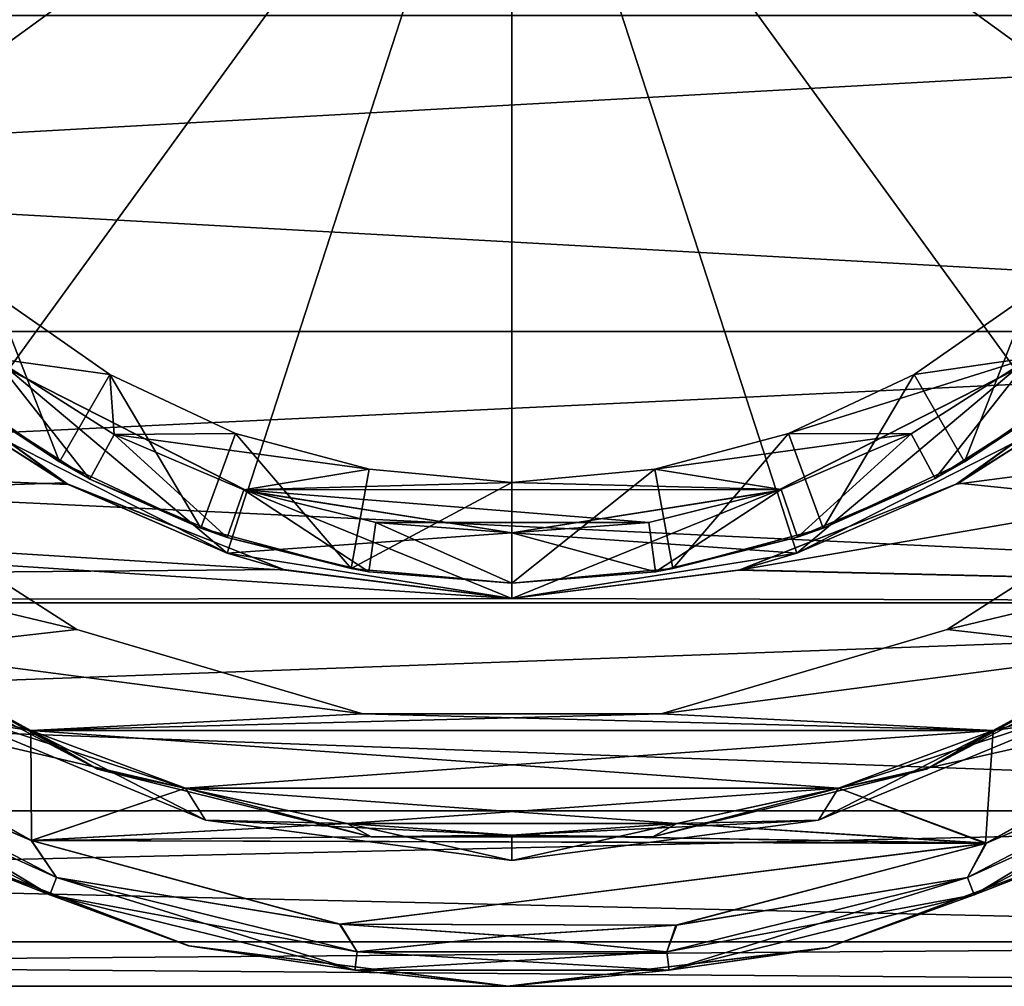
# Model space of a CAD drawing. Header units: metres. Extents: x -46 to 104, y -30 to 30.
# Tile 21 of 127: x -5 to 5, y -13 to -3. Entities that reach past the tile are written whole.
import ezdxf

# ---------------------------------------------------------------- set-up
doc = ezdxf.new("R2010")
doc.units = ezdxf.units.M
doc.layers.add('solid_122529', color=7, linetype='CONTINUOUS')

msp = doc.modelspace()

# ---------------------------------------------------------------- linework, layer by layer
at = {"layer": 'solid_122529'}
for points in [[(-8.083981, -2.626644, -8), (-6.876645, -4.996175, -8), (0, 0, -11.963615)], [(-6.876645, -4.996175, 1108), (-8.083981, -2.626644, 1108), (0, 0, 1111.963623)], [(-6.876645, -4.996175, -8), (-4.996175, -6.876645, -8), (0, 0, -11.963615)], [(-4.996175, -6.876645, 1108), (-6.876645, -4.996175, 1108), (0, 0, 1111.963623)], [(-4.996175, -6.876645, -8), (-2.626644, -8.083981, -8), (0, 0, -11.963615)], [(-2.626644, -8.083981, 1108), (-4.996175, -6.876645, 1108), (0, 0, 1111.963623)], [(-2.626644, -8.083981, -8), (0, -8.5, -8), (0, 0, -11.963615)], [(-2.626644, -8.083981, 1108), (0, 0, 1111.963623), (0, -8.5, 1108)], [(6.876645, -4.996175, -8), (8.083981, -2.626644, -8), (0, 0, -11.963615)], [(4.996175, -6.876645, -8), (6.876645, -4.996175, -8), (0, 0, -11.963615)], [(2.626644, -8.083981, -8), (4.996175, -6.876645, -8), (0, 0, -11.963615)], [(0, -8.5, -8), (2.626644, -8.083981, -8), (0, 0, -11.963615)], [(2.626644, -8.083981, 1108), (0, -8.5, 1108), (0, 0, 1111.963623)], [(4.996175, -6.876645, 1108), (2.626644, -8.083981, 1108), (0, 0, 1111.963623)], [(6.876645, -4.996175, 1108), (4.996175, -6.876645, 1108), (0, 0, 1111.963623)], [(8.083981, -2.626644, 1108), (6.876645, -4.996175, 1108), (0, 0, 1111.963623)], [(16, -3.364645, -12.557036), (16, -6.499997, -11.258332), (-40.5, -3.364976, -12.556726)], [(16, -3.364645, 1112.557007), (-40.5, -3.364976, 1112.556763), (-40.5, -6.499179, 1111.258667)], [(16, -6.499997, 1111.258301), (16, -3.364645, 1112.557007), (-40.5, -6.499179, 1111.258667)], [(16, -6.499997, -11.258332), (-40.5, -6.499179, -11.258723), (-40.5, -3.364976, -12.556726)], [(-4.492145, -7.794249), (-5.790306, -6.886939), (-5.146939, -6.121723)], [(-4.492145, -7.794249), (-5.146939, -6.121723), (-3.993017, -6.928222)], [(-3.993017, -6.928222, 1094), (-3.993017, -6.928222), (-5.146939, -6.121723)], [(-5.146939, -6.121723, 1094), (-3.993017, -6.928222, 1094), (-5.146939, -6.121723)], [(-5.13747, -6.76867, 1094), (-3.993017, -6.928222, 1094), (-5.146939, -6.121723, 1094)], [(4.492145, -7.794249), (3.993017, -6.928222), (5.146939, -6.121723)], [(5.146939, -6.121723, 1094), (5.146939, -6.121723), (3.993017, -6.928222)], [(5.146939, -6.121723, 1094), (3.993017, -6.928222), (3.993017, -6.928222, 1094)], [(5.150702, -6.759045, 1094), (5.146939, -6.121723, 1094), (3.993017, -6.928222, 1094)], [(5.790306, -6.886939), (4.492145, -7.794249), (5.146939, -6.121723)], [(16, -9.192387, -9.192389), (-40.5, -9.192948, -9.191648), (-40.5, -6.499179, -11.258723)], [(16, -6.499997, -11.258332), (16, -9.192387, -9.192389), (-40.5, -6.499179, -11.258723)], [(16, -6.499997, 1111.258301), (-40.5, -6.499179, 1111.258667), (-40.5, -9.192948, 1109.19165)], [(0, -9.15, 1090.765381), (-40.5, -9.192948, 1090.80835), (-40.5, -6.499179, 1088.741333)], [(-2.247114, -8.869053, 1090.495239), (0, -9.15, 1090.765381), (-40.5, -6.499179, 1088.741333)], [(-4.40385, -8.019979, 1089.768677), (-2.247114, -8.869053, 1090.495239), (-40.5, -6.499179, 1088.741333)], [(-6.188148, -6.741112, 1088.884399), (-4.40385, -8.019979, 1089.768677), (-40.5, -6.499179, 1088.741333)], [(16, -9.192387, 1109.192383), (16, -6.499997, 1111.258301), (-40.5, -9.192948, 1109.19165)], [(2.251472, -8.867946, 9.505764), (16, -9.192387, 9.192389), (16, -6.499997, 11.258332)], [(4.409133, -8.017077, 10.233596), (2.251472, -8.867946, 9.505764), (16, -6.499997, 11.258332)], [(6.192521, -6.737092, 11.118074), (4.409133, -8.017077, 10.233596), (16, -6.499997, 11.258332)], [(-4.436827, -8.001779, 10.245562), (-6.219734, -6.711981, 11.133252), (-40.5, -9.192948, 9.191648)], [(-5.377725, -7.402592, 8.5), (-6.219734, -6.711981, 11.133252), (-4.436827, -8.001779, 10.245562)], [(-5.377725, -7.402592, 1091.5), (-4.40385, -8.019979, 1089.768677), (-6.188148, -6.741112, 1088.884399)], [(5.377725, -7.402592, 8.5), (4.409133, -8.017077, 10.233596), (6.192521, -6.737092, 11.118074)], [(4.431393, -8.004786, 1089.756836), (6.215284, -6.716105, 1088.869263), (16, -9.192387, 1090.807617)], [(5.377725, -7.402592, 1091.5), (6.215284, -6.716105, 1088.869263), (4.431393, -8.004786, 1089.756836)], [(-4.18893, -7.965731, 1093.499268), (-5.13747, -6.76867, 1094), (-5.449533, -7.162583, 1093.498413)], [(-5.13747, -6.76867, 1094), (-3.949782, -7.522547, 1094), (-3.993017, -6.928222, 1094)], [(-4.18893, -7.965731, 1093.499268), (-3.949782, -7.522547, 1094), (-5.13747, -6.76867, 1094)], [(5.150702, -6.759045, 1094), (3.993017, -6.928222, 1094), (2.744321, -7.514265, 1094)], [(3.961758, -7.516101, 1094), (5.150702, -6.759045, 1094), (2.744321, -7.514265, 1094)], [(4.198803, -7.960531, 1093.499268), (5.150702, -6.759045, 1094), (3.961758, -7.516101, 1094)], [(5.460724, -7.154054, 1093.498657), (5.150702, -6.759045, 1094), (4.198803, -7.960531, 1093.499268)], [(-5.449533, -7.162583, 1093.498413), (-5.790306, -6.886939), (-4.492145, -7.794249)], [(-5.377725, -7.402592, 8.5), (-2.828222, -8.70175, 8.5), (-4.995701, -6.876725, 8.5)], [(-2.828222, -8.70175, 1091.5), (-5.377725, -7.402592, 1091.5), (-4.995701, -6.876725, 1091.5)], [(-4.996175, -6.876645, -8), (-4.995701, -6.876725, 8.5), (-2.62731, -8.083592, 8.5)], [(-4.996175, -6.876645, -8), (-2.62731, -8.083592, 8.5), (-2.626644, -8.083981, -8)], [(-2.626644, -8.083981, 1108), (-4.995701, -6.876725, 1091.5), (-4.996175, -6.876645, 1108)], [(-2.828222, -8.70175, 8.5), (-2.62731, -8.083592, 8.5), (-4.995701, -6.876725, 8.5)], [(-2.828222, -8.70175, 1091.5), (-4.995701, -6.876725, 1091.5), (-2.62731, -8.083592, 1091.5)], [(-2.626644, -8.083981, 1108), (-2.62731, -8.083592, 1091.5), (-4.995701, -6.876725, 1091.5)], [(-3.087361, -8.453548), (-4.492145, -7.794249), (-3.993017, -6.928222)], [(-3.087361, -8.453548), (-3.993017, -6.928222), (-2.744321, -7.514265)], [(-2.744321, -7.514265, 1094), (-2.744321, -7.514265), (-3.993017, -6.928222)], [(-3.993017, -6.928222, 1094), (-2.744321, -7.514265, 1094), (-3.993017, -6.928222)], [(-3.949782, -7.522547, 1094), (-2.744321, -7.514265, 1094), (-3.993017, -6.928222, 1094)], [(4.995701, -6.876725, 8.5), (4.996175, -6.876645, -8), (2.626644, -8.083981, -8)], [(2.62731, -8.083592, 1091.5), (2.626644, -8.083981, 1108), (4.996175, -6.876645, 1108)], [(2.62731, -8.083592, 8.5), (4.995701, -6.876725, 8.5), (2.626644, -8.083981, -8)], [(4.995701, -6.876725, 1091.5), (2.62731, -8.083592, 1091.5), (4.996175, -6.876645, 1108)], [(2.828222, -8.70175, 8.5), (4.995701, -6.876725, 8.5), (2.62731, -8.083592, 8.5)], [(2.828222, -8.70175, 1091.5), (2.62731, -8.083592, 1091.5), (4.995701, -6.876725, 1091.5)], [(3.087361, -8.453548), (2.744321, -7.514265), (3.993017, -6.928222)], [(3.993017, -6.928222, 1094), (3.993017, -6.928222), (2.744321, -7.514265)], [(3.993017, -6.928222, 1094), (2.744321, -7.514265), (2.744321, -7.514265, 1094)], [(2.828222, -8.70175, 8.5), (5.377725, -7.402592, 8.5), (4.995701, -6.876725, 8.5)], [(5.377725, -7.402592, 1091.5), (2.828222, -8.70175, 1091.5), (4.995701, -6.876725, 1091.5)], [(4.492145, -7.794249), (3.087361, -8.453548), (3.993017, -6.928222)], [(5.460724, -7.154054, 1093.498657), (4.492145, -7.794249), (5.790306, -6.886939)], [(-4.18893, -7.965731, 1093.499268), (-5.449533, -7.162583, 1093.498413), (-4.492145, -7.794249)], [(5.460724, -7.154054, 1093.498657), (4.198803, -7.960531, 1093.499268), (4.492145, -7.794249)], [(-5.377725, -7.402592, 8.5), (-4.436827, -8.001779, 10.245562), (-2.828222, -8.70175, 8.5)], [(-2.828222, -8.70175, 1091.5), (-4.40385, -8.019979, 1089.768677), (-5.377725, -7.402592, 1091.5)], [(2.828222, -8.70175, 8.5), (4.409133, -8.017077, 10.233596), (5.377725, -7.402592, 8.5)], [(5.377725, -7.402592, 1091.5), (4.431393, -8.004786, 1089.756836), (2.828222, -8.70175, 1091.5)], [(-2.828549, -8.543963, 1093.50061), (-3.949782, -7.522547, 1094), (-4.18893, -7.965731, 1093.499268)], [(-3.949782, -7.522547, 1094), (-1.418193, -7.868265, 1094), (-2.744321, -7.514265, 1094)], [(-3.949782, -7.522547, 1094), (-2.661745, -8.072287, 1094), (-1.418193, -7.868265, 1094)], [(-2.828549, -8.543963, 1093.50061), (-2.661745, -8.072287, 1094), (-3.949782, -7.522547, 1094)], [(-1.595467, -8.851798), (-3.087361, -8.453548), (-2.744321, -7.514265)], [(-1.595467, -8.851798), (-2.744321, -7.514265), (-1.418193, -7.868265)], [(-1.418193, -7.868265, 1094), (-1.418193, -7.868265), (-2.744321, -7.514265)], [(-2.744321, -7.514265, 1094), (-1.418193, -7.868265, 1094), (-2.744321, -7.514265)], [(1.595467, -8.851798), (1.418193, -7.868265), (2.744321, -7.514265)], [(2.744321, -7.514265, 1094), (2.744321, -7.514265), (1.418193, -7.868265)], [(2.744321, -7.514265, 1094), (1.418193, -7.868265), (1.418193, -7.868265, 1094)], [(3.961758, -7.516101, 1094), (2.744321, -7.514265, 1094), (1.418193, -7.868265, 1094)], [(2.670432, -8.069219, 1094), (3.961758, -7.516101, 1094), (1.418193, -7.868265, 1094)], [(3.087361, -8.453548), (1.595467, -8.851798), (2.744321, -7.514265)], [(2.834993, -8.541827, 1093.500366), (3.961758, -7.516101, 1094), (2.670432, -8.069219, 1094)], [(4.198803, -7.960531, 1093.499268), (3.961758, -7.516101, 1094), (2.834993, -8.541827, 1093.500366)], [(-4.18893, -7.965731, 1093.499268), (-4.492145, -7.794249), (-3.087361, -8.453548)], [(4.198803, -7.960531, 1093.499268), (3.087361, -8.453548), (4.492145, -7.794249)], [(-7.530405, -8.691436, 586), (-4.320829, -9.459836, 586), (-6.810571, -7.859586, 586)], [(-7.530405, -8.691436, 550), (-6.810571, -7.859586, 550), (-4.320829, -9.459836, 550)], [(-6.810571, -7.859586, 550), (-6.810571, -7.859586, 586), (-4.320829, -9.459836, 586)], [(-4.320829, -9.459836, 550), (-6.810571, -7.859586, 550), (-4.320829, -9.459836, 586)], [(-2.661745, -8.072287, 1094), (0, -8, 1094), (-1.418193, -7.868265, 1094)], [(-1.595467, -8.851798), (-1.418193, -7.868265), (0, -8)], [(0, -8, 1094), (0, -8), (-1.418193, -7.868265)], [(-1.418193, -7.868265, 1094), (0, -8, 1094), (-1.418193, -7.868265)], [(0, -9), (0, -8), (1.418193, -7.868265)], [(1.418193, -7.868265, 1094), (1.418193, -7.868265), (0, -8)], [(1.595467, -8.851798), (0, -9), (1.418193, -7.868265)], [(1.418193, -7.868265, 1094), (0, -8), (0, -8, 1094)], [(2.670432, -8.069219, 1094), (1.418193, -7.868265, 1094), (0, -8, 1094)], [(4.320829, -9.459836, 550), (4.320829, -9.459836, 586), (6.810571, -7.859586, 586)], [(7.530405, -8.691436, 586), (6.810571, -7.859586, 586), (4.320829, -9.459836, 586)], [(6.810571, -7.859586, 550), (4.320829, -9.459836, 550), (6.810571, -7.859586, 586)], [(7.530405, -8.691436, 550), (4.320829, -9.459836, 550), (6.810571, -7.859586, 550)], [(-2.269414, -8.863354, 9.510045), (-4.436827, -8.001779, 10.245562), (-40.5, -9.192948, 9.191648)], [(-2.828222, -8.70175, 8.5), (-4.436827, -8.001779, 10.245562), (-2.269414, -8.863354, 9.510045)], [(-2.828549, -8.543963, 1093.50061), (-4.18893, -7.965731, 1093.499268), (-3.087361, -8.453548)], [(-2.661745, -8.072287, 1094), (2.670432, -8.069219, 1094), (0, -8, 1094)], [(0, -9), (-1.595467, -8.851798), (0, -8)], [(2.264904, -8.864511, 1090.491089), (4.431393, -8.004786, 1089.756836), (16, -9.192387, 1090.807617)], [(2.828222, -8.70175, 1091.5), (4.431393, -8.004786, 1089.756836), (2.264904, -8.864511, 1090.491089)], [(4.198803, -7.960531, 1093.499268), (2.834993, -8.541827, 1093.500366), (3.087361, -8.453548)], [(-2.828222, -8.70175, 1091.5), (-2.247114, -8.869053, 1090.495239), (-4.40385, -8.019979, 1089.768677)], [(-1.419985, -8.887274, 1093.500732), (-2.661745, -8.072287, 1094), (-2.828549, -8.543963, 1093.50061)], [(-2.828222, -8.70175, 8.5), (0, -9.15, 8.5), (-2.62731, -8.083592, 8.5)], [(-2.828222, -8.70175, 1091.5), (-2.62731, -8.083592, 1091.5), (0, -8.5, 1091.5)], [(-2.661745, -8.072287, 1094), (1.356615, -8.395159, 1094), (2.670432, -8.069219, 1094)], [(-2.661745, -8.072287, 1094), (-1.351802, -8.396209, 1094), (1.356615, -8.395159, 1094)], [(-1.419985, -8.887274, 1093.500732), (-1.351802, -8.396209, 1094), (-2.661745, -8.072287, 1094)], [(0, -9.15, 8.5), (0, -8.5, 8.5), (-2.62731, -8.083592, 8.5)], [(-2.626644, -8.083981, -8), (-2.62731, -8.083592, 8.5), (0, -8.5, 8.5)], [(-2.62731, -8.083592, 1091.5), (0, -8.5, 1108), (0, -8.5, 1091.5)], [(-2.626644, -8.083981, 1108), (0, -8.5, 1108), (-2.62731, -8.083592, 1091.5)], [(-2.626644, -8.083981, -8), (0, -8.5, 8.5), (0, -8.5, -8)], [(2.62731, -8.083592, 8.5), (2.626644, -8.083981, -8), (0, -8.5, -8)], [(0, -8.5, 8.5), (2.62731, -8.083592, 8.5), (0, -8.5, -8)], [(2.828222, -8.70175, 8.5), (2.62731, -8.083592, 8.5), (0, -8.5, 8.5)], [(2.62731, -8.083592, 1091.5), (0, -8.5, 1091.5), (2.626644, -8.083981, 1108)], [(0, -9.15, 1091.5), (0, -8.5, 1091.5), (2.62731, -8.083592, 1091.5)], [(2.828222, -8.70175, 1091.5), (0, -9.15, 1091.5), (2.62731, -8.083592, 1091.5)], [(0, -8.5, 1091.5), (0, -8.5, 1108), (2.626644, -8.083981, 1108)], [(1.423203, -8.88676, 1093.500488), (2.670432, -8.069219, 1094), (1.356615, -8.395159, 1094)], [(2.834993, -8.541827, 1093.500366), (2.670432, -8.069219, 1094), (1.423203, -8.88676, 1093.500488)], [(2.828222, -8.70175, 8.5), (2.251472, -8.867946, 9.505764), (4.409133, -8.017077, 10.233596)], [(-1.419985, -8.887274, 1093.500732), (0, -9, 1093.5), (-1.351802, -8.396209, 1094)], [(-1.351802, -8.396209, 1094), (0, -8.5, 1094), (1.356615, -8.395159, 1094)], [(0, -9, 1093.5), (0, -8.5, 1094), (-1.351802, -8.396209, 1094)], [(1.423203, -8.88676, 1093.500488), (1.356615, -8.395159, 1094), (0, -8.5, 1094)], [(-2.828549, -8.543963, 1093.50061), (-3.087361, -8.453548), (-1.595467, -8.851798)], [(-2.828222, -8.70175, 1091.5), (0, -8.5, 1091.5), (0, -9.15, 1091.5)], [(0, -9.15, 8.5), (2.828222, -8.70175, 8.5), (0, -8.5, 8.5)], [(1.423203, -8.88676, 1093.500488), (0, -8.5, 1094), (0, -9, 1093.5)], [(2.834993, -8.541827, 1093.500366), (1.595467, -8.851798), (3.087361, -8.453548)], [(-1.419985, -8.887274, 1093.500732), (-2.828549, -8.543963, 1093.50061), (-1.595467, -8.851798)], [(2.834993, -8.541827, 1093.500366), (1.423203, -8.88676, 1093.500488), (1.595467, -8.851798)], [(-6.216888, -9.674604, 586), (-4.320829, -9.459836, 586), (-7.530405, -8.691436, 586)], [(-6.216888, -9.674604, 550), (-7.530405, -8.691436, 550), (-4.320829, -9.459836, 550)], [(7.530405, -8.691436, 586), (4.320829, -9.459836, 586), (6.216888, -9.674604, 586)], [(7.530405, -8.691436, 550), (6.216888, -9.674604, 550), (4.320829, -9.459836, 550)], [(-2.828222, -8.70175, 8.5), (-2.269414, -8.863354, 9.510045), (0, -9.15, 9.234582)], [(-2.828222, -8.70175, 8.5), (0, -9.15, 9.234582), (0, -9.15, 8.5)], [(-2.828222, -8.70175, 1091.5), (0, -9.15, 1091.5), (-2.247114, -8.869053, 1090.495239)], [(0, -9.15, 8.5), (2.251472, -8.867946, 9.505764), (2.828222, -8.70175, 8.5)], [(2.828222, -8.70175, 1091.5), (2.264904, -8.864511, 1090.491089), (0, -9.15, 1090.765381)], [(2.828222, -8.70175, 1091.5), (0, -9.15, 1090.765381), (0, -9.15, 1091.5)], [(0, -9.15, 9.234582), (-2.269414, -8.863354, 9.510045), (-40.5, -9.192948, 9.191648)], [(0, -9.15, 1091.5), (0, -9.15, 1090.765381), (-2.247114, -8.869053, 1090.495239)], [(-1.419985, -8.887274, 1093.500732), (-1.595467, -8.851798), (0, -9)], [(-1.419985, -8.887274, 1093.500732), (0, -9), (0, -9, 1093.5)], [(0, -9, 1093.5), (0, -9), (1.595467, -8.851798)], [(1.423203, -8.88676, 1093.500488), (0, -9, 1093.5), (1.595467, -8.851798)], [(2.264904, -8.864511, 1090.491089), (16, -9.192387, 1090.807617), (0, -9.15, 1090.765381)], [(2.251472, -8.867946, 9.505764), (0, -9.15, 9.234582), (16, -9.192387, 9.192389)], [(0, -9.15, 8.5), (0, -9.15, 9.234582), (2.251472, -8.867946, 9.505764)], [(0, -9.15, 9.234582), (-40.5, -9.192948, 9.191648), (16, -9.192387, 9.192389)], [(16, -9.192387, 1090.807617), (-40.5, -9.192948, 1090.80835), (0, -9.15, 1090.765381)], [(16, -9.192387, 9.192389), (-40.5, -9.192948, 9.191648), (-40.5, -11.257812, 6.50054)], [(16, -11.258329, 6.500001), (16, -9.192387, 9.192389), (-40.5, -11.257812, 6.50054)], [(16, -9.192387, -9.192389), (16, -11.258329, -6.500001), (-40.5, -9.192948, -9.191648)], [(16, -9.192387, 1109.192383), (-40.5, -9.192948, 1109.19165), (-40.5, -11.257812, 1106.500488)], [(16, -11.258329, 1106.5), (16, -9.192387, 1109.192383), (-40.5, -11.257812, 1106.500488)], [(16, -9.192387, 1090.807617), (16, -11.258329, 1093.5), (-40.5, -9.192948, 1090.80835)], [(16, -11.258329, -6.500001), (-40.5, -11.257812, -6.50054), (-40.5, -9.192948, -9.191648)], [(16, -11.258329, 1093.5), (-40.5, -11.257812, 1093.499512), (-40.5, -9.192948, 1090.80835)], [(-6.216888, -9.674604, 586), (-1.480522, -10.294063, 586), (-4.320829, -9.459836, 586)], [(-6.216888, -9.674604, 550), (-4.320829, -9.459836, 550), (-1.480522, -10.294063, 550)], [(-4.320829, -9.459836, 550), (-4.320829, -9.459836, 586), (-1.480522, -10.294063, 586)], [(-1.480522, -10.294063, 550), (-4.320829, -9.459836, 550), (-1.480522, -10.294063, 586)], [(1.480522, -10.294063, 550), (1.480522, -10.294063, 586), (4.320829, -9.459836, 586)], [(6.216888, -9.674604, 586), (4.320829, -9.459836, 586), (1.480522, -10.294063, 586)], [(4.320829, -9.459836, 550), (1.480522, -10.294063, 550), (4.320829, -9.459836, 586)], [(6.216888, -9.674604, 550), (1.480522, -10.294063, 550), (4.320829, -9.459836, 550)], [(-6.589551, -9.546613, 557.200012), (-6.21737, -9.674416, 556.812683), (-4.777273, -10.460768, 556.812683)], [(-4.113417, -10.846189, 557.200012), (-6.589551, -9.546613, 557.200012), (-4.777273, -10.460768, 556.812683)], [(-6.21737, -9.674416, 557.58728), (-6.589551, -9.546613, 557.200012), (-4.113417, -10.846189, 557.200012)], [(6.589551, -9.546613, 557.200012), (4.113417, -10.846189, 557.200012), (6.21737, -9.674416, 556.812683)], [(4.777273, -10.460768, 557.58728), (4.113417, -10.846189, 557.200012), (6.589551, -9.546613, 557.200012)], [(6.21737, -9.674416, 557.58728), (4.777273, -10.460768, 557.58728), (6.589551, -9.546613, 557.200012)], [(-7.412029, -10.065327, 550), (-6.217653, -9.674226, 550), (-4.776731, -10.460991, 550)], [(-7.410626, -10.066359, 586), (-4.776731, -10.460991, 586), (-6.217653, -9.674226, 586)], [(-4.776961, -10.460641, 556.700012), (-4.776731, -10.460991, 550), (-6.217653, -9.674226, 550)], [(-4.776961, -10.460641, 556.700012), (-6.217653, -9.674226, 550), (-6.21651, -9.674781, 556.700012)], [(-6.21651, -9.674781, 557.700012), (-6.217653, -9.674226, 586), (-4.776731, -10.460991, 586)], [(-6.21737, -9.674416, 556.812683), (-6.216888, -9.674604, 550), (-4.776855, -10.460832, 550)], [(-4.777273, -10.460768, 556.812683), (-6.21737, -9.674416, 556.812683), (-4.776855, -10.460832, 550)], [(-4.777273, -10.460768, 557.58728), (-6.21737, -9.674416, 557.58728), (-4.113417, -10.846189, 557.200012)], [(-6.216888, -9.674604, 586), (-6.21737, -9.674416, 557.58728), (-4.777273, -10.460768, 557.58728)], [(-4.776855, -10.460832, 586), (-1.480522, -10.294063, 586), (-6.216888, -9.674604, 586)], [(-4.776855, -10.460832, 550), (-6.216888, -9.674604, 550), (-1.480522, -10.294063, 550)], [(-4.776855, -10.460832, 586), (-6.216888, -9.674604, 586), (-4.777273, -10.460768, 557.58728)], [(-4.776961, -10.460641, 557.700012), (-6.21651, -9.674781, 557.700012), (-4.776731, -10.460991, 586)], [(-5.875, -10.175798, 557.700012), (-6.21651, -9.674781, 557.700012), (-4.776961, -10.460641, 557.700012)], [(-5.875, -10.175798, 556.700012), (-4.776961, -10.460641, 556.700012), (-6.21651, -9.674781, 556.700012)], [(6.216888, -9.674604, 586), (1.480522, -10.294063, 586), (4.776855, -10.460832, 586)], [(6.216888, -9.674604, 550), (4.776855, -10.460832, 550), (1.480522, -10.294063, 550)], [(4.113417, -10.846189, 557.200012), (4.777273, -10.460768, 556.812683), (6.21737, -9.674416, 556.812683)], [(7.348291, -10.111947, 550), (4.776731, -10.460991, 550), (6.217653, -9.674226, 550)], [(6.21651, -9.674781, 556.700012), (6.217653, -9.674226, 550), (4.776731, -10.460991, 550)], [(7.357015, -10.105602, 586), (6.217653, -9.674226, 586), (4.776731, -10.460991, 586)], [(4.776961, -10.460641, 557.700012), (4.776731, -10.460991, 586), (6.217653, -9.674226, 586)], [(6.21651, -9.674781, 556.700012), (4.776731, -10.460991, 550), (4.776961, -10.460641, 556.700012)], [(4.776855, -10.460832, 586), (4.777273, -10.460768, 557.58728), (6.21737, -9.674416, 557.58728)], [(6.216888, -9.674604, 586), (4.776855, -10.460832, 586), (6.21737, -9.674416, 557.58728)], [(4.777273, -10.460768, 556.812683), (4.776855, -10.460832, 550), (6.216888, -9.674604, 550)], [(6.21651, -9.674781, 557.700012), (4.776961, -10.460641, 557.700012), (6.217653, -9.674226, 586)], [(5.875, -10.175798, 557.700012), (4.776961, -10.460641, 557.700012), (6.21651, -9.674781, 557.700012)], [(5.875, -10.175798, 556.700012), (6.21651, -9.674781, 556.700012), (4.776961, -10.460641, 556.700012)], [(6.21737, -9.674416, 556.812683), (4.777273, -10.460768, 556.812683), (6.216888, -9.674604, 550)], [(-7.412029, -10.065327, 550), (-4.776731, -10.460991, 550), (-3.239099, -11.034308, 550)], [(-4.773319, -11.552762, 550), (-7.412029, -10.065327, 550), (-3.239099, -11.034308, 550)], [(-7.242697, -10.492857, 550.066833), (-7.412029, -10.065327, 550), (-4.773319, -11.552762, 550)], [(-7.410626, -10.066359, 586), (-4.770185, -11.554051, 586), (-4.776731, -10.460991, 586)], [(-7.242826, -10.493044, 585.932983), (-4.770185, -11.554051, 586), (-7.410626, -10.066359, 586)], [(7.357015, -10.105602, 586), (4.776731, -10.460991, 586), (3.239099, -11.034308, 586)], [(4.708699, -11.579239, 586), (7.357015, -10.105602, 586), (3.239099, -11.034308, 586)], [(7.348291, -10.111947, 550), (4.700207, -11.582684, 550), (4.776731, -10.460991, 550)], [(7.242697, -10.492857, 550.066833), (4.700207, -11.582684, 550), (7.348291, -10.111947, 550)], [(7.242826, -10.493044, 585.932983), (7.357015, -10.105602, 586), (4.708699, -11.579239, 586)], [(-5.875, -10.175798, 557.700012), (-4.776961, -10.460641, 557.700012), (-3.240483, -11.033782, 557.700012)], [(-3.041058, -11.349382, 557.700012), (-5.875, -10.175798, 557.700012), (-3.240483, -11.033782, 557.700012)], [(-5.875, -10.175798, 556.700012), (-3.041058, -11.349382, 556.700012), (-4.776961, -10.460641, 556.700012)], [(-3.041058, -11.349382, 557.700012), (-3.041058, -11.349382, 556.700012), (-5.875, -10.175798, 556.700012)], [(-3.041058, -11.349382, 557.700012), (-5.875, -10.175798, 556.700012), (-5.875, -10.175798, 557.700012)], [(5.875, -10.175798, 557.700012), (3.041058, -11.349382, 557.700012), (4.776961, -10.460641, 557.700012)], [(3.041058, -11.349382, 556.700012), (5.875, -10.175798, 556.700012), (3.240483, -11.033782, 556.700012)], [(5.875, -10.175798, 557.700012), (5.875, -10.175798, 556.700012), (3.041058, -11.349382, 556.700012)], [(5.875, -10.175798, 557.700012), (3.041058, -11.349382, 556.700012), (3.041058, -11.349382, 557.700012)], [(5.875, -10.175798, 556.700012), (4.776961, -10.460641, 556.700012), (3.240483, -11.033782, 556.700012)], [(-4.776855, -10.460832, 586), (1.480522, -10.294063, 586), (-1.480522, -10.294063, 586)], [(4.776855, -10.460832, 586), (1.480522, -10.294063, 586), (-4.776855, -10.460832, 586)], [(4.776855, -10.460832, 550), (-4.776855, -10.460832, 550), (-1.480522, -10.294063, 550)], [(-1.480522, -10.294063, 550), (-1.480522, -10.294063, 586), (1.480522, -10.294063, 586)], [(1.480522, -10.294063, 550), (-1.480522, -10.294063, 550), (1.480522, -10.294063, 586)], [(4.776855, -10.460832, 550), (-1.480522, -10.294063, 550), (1.480522, -10.294063, 550)], [(-7.346863, -10.643768, 585.749756), (-4.586156, -12.092699, 585.749756), (-7.242826, -10.493044, 585.932983)], [(-7.242697, -10.492857, 550.066833), (-4.521132, -11.921245, 550.066833), (-7.346788, -10.643661, 550.25)], [(-7.242826, -10.493044, 585.932983), (-4.521212, -11.921456, 585.932983), (-4.770185, -11.554051, 586)], [(-4.586156, -12.092699, 585.749756), (-4.521212, -11.921456, 585.932983), (-7.242826, -10.493044, 585.932983)], [(-7.242697, -10.492857, 550.066833), (-4.773319, -11.552762, 550), (-4.521132, -11.921245, 550.066833)], [(-4.777273, -10.460768, 556.812683), (-4.776855, -10.460832, 550), (-3.239618, -11.034128, 550)], [(-3.239924, -11.034169, 556.812683), (-4.777273, -10.460768, 556.812683), (-3.239618, -11.034128, 550)], [(-4.113417, -10.846189, 557.200012), (-4.777273, -10.460768, 556.812683), (-3.239924, -11.034169, 556.812683)], [(-3.239924, -11.034169, 557.58728), (-4.777273, -10.460768, 557.58728), (-4.113417, -10.846189, 557.200012)], [(-4.776855, -10.460832, 586), (-4.777273, -10.460768, 557.58728), (-3.239924, -11.034169, 557.58728)], [(-3.240483, -11.033782, 556.700012), (-4.776731, -10.460991, 550), (-4.776961, -10.460641, 556.700012)], [(-4.776961, -10.460641, 557.700012), (-4.776731, -10.460991, 586), (-3.239099, -11.034308, 586)], [(-3.240483, -11.033782, 557.700012), (-4.776961, -10.460641, 557.700012), (-3.239099, -11.034308, 586)], [(-3.041058, -11.349382, 556.700012), (-3.240483, -11.033782, 556.700012), (-4.776961, -10.460641, 556.700012)], [(3.239618, -11.034128, 550), (-3.239618, -11.034128, 550), (-4.776855, -10.460832, 550)], [(4.776855, -10.460832, 550), (3.239618, -11.034128, 550), (-4.776855, -10.460832, 550)], [(-3.239618, -11.034128, 586), (-4.776855, -10.460832, 586), (-3.239924, -11.034169, 557.58728)], [(4.776855, -10.460832, 586), (-4.776855, -10.460832, 586), (-3.239618, -11.034128, 586)], [(-3.240483, -11.033782, 556.700012), (-3.239099, -11.034308, 550), (-4.776731, -10.460991, 550)], [(-4.770185, -11.554051, 586), (-3.239099, -11.034308, 586), (-4.776731, -10.460991, 586)], [(4.776855, -10.460832, 586), (-3.239618, -11.034128, 586), (3.239618, -11.034128, 586)], [(3.041058, -11.349382, 557.700012), (3.240483, -11.033782, 557.700012), (4.776961, -10.460641, 557.700012)], [(4.776961, -10.460641, 556.700012), (4.776731, -10.460991, 550), (3.239099, -11.034308, 550)], [(4.776961, -10.460641, 556.700012), (3.239099, -11.034308, 550), (3.240483, -11.033782, 556.700012)], [(4.700207, -11.582684, 550), (3.239099, -11.034308, 550), (4.776731, -10.460991, 550)], [(3.240483, -11.033782, 557.700012), (3.239099, -11.034308, 586), (4.776731, -10.460991, 586)], [(3.239618, -11.034128, 586), (3.239924, -11.034169, 557.58728), (4.777273, -10.460768, 557.58728)], [(4.776855, -10.460832, 586), (3.239618, -11.034128, 586), (4.777273, -10.460768, 557.58728)], [(3.239924, -11.034169, 556.812683), (3.239618, -11.034128, 550), (4.776855, -10.460832, 550)], [(4.777273, -10.460768, 556.812683), (3.239924, -11.034169, 556.812683), (4.776855, -10.460832, 550)], [(4.113417, -10.846189, 557.200012), (3.239924, -11.034169, 556.812683), (4.777273, -10.460768, 556.812683)], [(4.777273, -10.460768, 557.58728), (3.239924, -11.034169, 557.58728), (4.113417, -10.846189, 557.200012)], [(4.776961, -10.460641, 557.700012), (3.240483, -11.033782, 557.700012), (4.776731, -10.460991, 586)], [(4.521132, -11.921245, 550.066833), (4.700207, -11.582684, 550), (7.242697, -10.492857, 550.066833)], [(4.521132, -11.921245, 550.066833), (7.242697, -10.492857, 550.066833), (4.58611, -12.092577, 550.25)], [(4.521212, -11.921456, 585.932983), (7.242826, -10.493044, 585.932983), (4.708699, -11.579239, 586)], [(7.346863, -10.643768, 585.749756), (7.242826, -10.493044, 585.932983), (4.521212, -11.921456, 585.932983)], [(7.242697, -10.492857, 550.066833), (7.346788, -10.643661, 550.25), (4.58611, -12.092577, 550.25)], [(-7.346863, -10.643768, 585.749756), (-5.979807, -11.543046, 585.5), (-4.586156, -12.092699, 585.749756)], [(-7.346788, -10.643661, 550.25), (-4.58611, -12.092577, 550.25), (-5.982241, -11.541784, 550.5)], [(-4.521132, -11.921245, 550.066833), (-4.58611, -12.092577, 550.25), (-7.346788, -10.643661, 550.25)], [(4.586156, -12.092699, 585.749756), (7.346863, -10.643768, 585.749756), (4.521212, -11.921456, 585.932983)], [(4.58611, -12.092577, 550.25), (7.346788, -10.643661, 550.25), (5.909523, -11.579185, 550.5)], [(4.586156, -12.092699, 585.749756), (5.918404, -11.574649, 585.5), (7.346863, -10.643768, 585.749756)], [(-4.113417, -10.846189, 557.200012), (-3.239924, -11.034169, 556.812683), (-1.636621, -11.382947, 556.812683)], [(-1.398226, -11.515423, 557.200012), (-4.113417, -10.846189, 557.200012), (-1.636621, -11.382947, 556.812683)], [(-3.239924, -11.034169, 557.58728), (-4.113417, -10.846189, 557.200012), (-1.398226, -11.515423, 557.200012)], [(4.113417, -10.846189, 557.200012), (1.398226, -11.515423, 557.200012), (3.239924, -11.034169, 556.812683)], [(1.636621, -11.382947, 557.58728), (1.398226, -11.515423, 557.200012), (4.113417, -10.846189, 557.200012)], [(3.239924, -11.034169, 557.58728), (1.636621, -11.382947, 557.58728), (4.113417, -10.846189, 557.200012)], [(-4.773319, -11.552762, 550), (-3.239099, -11.034308, 550), (-1.636054, -11.382854, 550)], [(-4.770185, -11.554051, 586), (-1.636054, -11.382854, 586), (-3.239099, -11.034308, 586)], [(-1.637564, -11.382722, 556.700012), (-3.239099, -11.034308, 550), (-3.240483, -11.033782, 556.700012)], [(-3.240483, -11.033782, 557.700012), (-3.239099, -11.034308, 586), (-1.636054, -11.382854, 586)], [(-1.637564, -11.382722, 557.700012), (-3.240483, -11.033782, 557.700012), (-1.636054, -11.382854, 586)], [(-3.041058, -11.349382, 557.700012), (-3.240483, -11.033782, 557.700012), (-1.637564, -11.382722, 557.700012)], [(-3.041058, -11.349382, 556.700012), (-1.637564, -11.382722, 556.700012), (-3.240483, -11.033782, 556.700012)], [(-3.239924, -11.034169, 556.812683), (-3.239618, -11.034128, 550), (-1.636458, -11.382836, 550)], [(-3.239618, -11.034128, 586), (-3.239924, -11.034169, 557.58728), (-1.636621, -11.382947, 557.58728)], [(-1.636621, -11.382947, 556.812683), (-3.239924, -11.034169, 556.812683), (-1.636458, -11.382836, 550)], [(-1.636621, -11.382947, 557.58728), (-3.239924, -11.034169, 557.58728), (-1.398226, -11.515423, 557.200012)], [(1.636458, -11.382836, 550), (-1.636458, -11.382836, 550), (-3.239618, -11.034128, 550)], [(3.239618, -11.034128, 550), (1.636458, -11.382836, 550), (-3.239618, -11.034128, 550)], [(-1.636458, -11.382836, 586), (-3.239618, -11.034128, 586), (-1.636621, -11.382947, 557.58728)], [(3.239618, -11.034128, 586), (-3.239618, -11.034128, 586), (-1.636458, -11.382836, 586)], [(-1.637564, -11.382722, 556.700012), (-1.636054, -11.382854, 550), (-3.239099, -11.034308, 550)], [(3.239618, -11.034128, 586), (-1.636458, -11.382836, 586), (1.636458, -11.382836, 586)], [(1.398226, -11.515423, 557.200012), (1.636621, -11.382947, 556.812683), (3.239924, -11.034169, 556.812683)], [(3.240483, -11.033782, 556.700012), (3.239099, -11.034308, 550), (1.636054, -11.382854, 550)], [(3.240483, -11.033782, 556.700012), (1.636054, -11.382854, 550), (1.637564, -11.382722, 556.700012)], [(4.700207, -11.582684, 550), (1.636054, -11.382854, 550), (3.239099, -11.034308, 550)], [(4.708699, -11.579239, 586), (3.239099, -11.034308, 586), (1.636054, -11.382854, 586)], [(1.637564, -11.382722, 557.700012), (1.636054, -11.382854, 586), (3.239099, -11.034308, 586)], [(1.636621, -11.382947, 556.812683), (1.636458, -11.382836, 550), (3.239618, -11.034128, 550)], [(3.239618, -11.034128, 586), (1.636458, -11.382836, 586), (3.239924, -11.034169, 557.58728)], [(1.636458, -11.382836, 586), (1.636621, -11.382947, 557.58728), (3.239924, -11.034169, 557.58728)], [(3.239924, -11.034169, 556.812683), (1.636621, -11.382947, 556.812683), (3.239618, -11.034128, 550)], [(3.240483, -11.033782, 557.700012), (1.637564, -11.382722, 557.700012), (3.239099, -11.034308, 586)], [(3.041058, -11.349382, 557.700012), (1.637564, -11.382722, 557.700012), (3.240483, -11.033782, 557.700012)], [(3.041058, -11.349382, 556.700012), (3.240483, -11.033782, 556.700012), (1.637564, -11.382722, 556.700012)], [(16, -11.258329, 6.500001), (-40.5, -11.257812, 6.50054), (-40.5, -12.557177, 3.36404)], [(16, -12.557034, -3.364651), (-40.5, -12.557177, -3.36404), (-40.5, -11.257812, -6.50054)], [(16, -11.258329, -6.500001), (16, -12.557034, -3.364651), (-40.5, -11.257812, -6.50054)], [(16, -11.258329, 1106.5), (-40.5, -11.257812, 1106.500488), (-40.5, -12.557177, 1103.364014)], [(16, -12.557034, 1096.635376), (-40.5, -12.557177, 1096.635986), (-40.5, -11.257812, 1093.499512)], [(16, -11.258329, 1093.5), (16, -12.557034, 1096.635376), (-40.5, -11.257812, 1093.499512)], [(16, -12.557034, 3.364651), (16, -11.258329, 6.500001), (-40.5, -12.557177, 3.36404)], [(16, -12.557034, 1103.364624), (16, -11.258329, 1106.5), (-40.5, -12.557177, 1103.364014)], [(-4.773319, -11.552762, 550), (-1.636054, -11.382854, 550), (0, -11.499799, 550)], [(-4.770185, -11.554051, 586), (0, -11.499799, 586), (-1.636054, -11.382854, 586)], [(-3.041058, -11.349382, 557.700012), (-1.637564, -11.382722, 557.700012), (0, -11.5, 557.700012)], [(0, -11.75, 557.700012), (-3.041058, -11.349382, 557.700012), (0, -11.5, 557.700012)], [(-3.041058, -11.349382, 556.700012), (0, -11.75, 556.700012), (-1.637564, -11.382722, 556.700012)], [(0, -11.75, 557.700012), (0, -11.75, 556.700012), (-3.041058, -11.349382, 556.700012)], [(0, -11.75, 557.700012), (-3.041058, -11.349382, 556.700012), (-3.041058, -11.349382, 557.700012)], [(0, -11.5, 556.700012), (-1.636054, -11.382854, 550), (-1.637564, -11.382722, 556.700012)], [(-1.637564, -11.382722, 557.700012), (-1.636054, -11.382854, 586), (0, -11.499799, 586)], [(0, -11.5, 557.700012), (-1.637564, -11.382722, 557.700012), (0, -11.499799, 586)], [(0, -11.75, 556.700012), (0, -11.5, 556.700012), (-1.637564, -11.382722, 556.700012)], [(-1.636621, -11.382947, 556.812683), (-1.636458, -11.382836, 550), (0, -11.499866, 550)], [(-1.636458, -11.382836, 586), (-1.636621, -11.382947, 557.58728), (0, -11.5, 557.58728)], [(0, -11.5, 556.812683), (-1.636621, -11.382947, 556.812683), (0, -11.499866, 550)], [(-1.398226, -11.515423, 557.200012), (-1.636621, -11.382947, 556.812683), (0, -11.5, 556.812683)], [(0, -11.5, 557.58728), (-1.636621, -11.382947, 557.58728), (-1.398226, -11.515423, 557.200012)], [(1.636458, -11.382836, 550), (0, -11.499866, 550), (-1.636458, -11.382836, 550)], [(0, -11.499866, 586), (-1.636458, -11.382836, 586), (0, -11.5, 557.58728)], [(1.636458, -11.382836, 586), (-1.636458, -11.382836, 586), (0, -11.499866, 586)], [(0, -11.5, 556.700012), (0, -11.499799, 550), (-1.636054, -11.382854, 550)], [(3.041058, -11.349382, 557.700012), (0, -11.75, 557.700012), (1.637564, -11.382722, 557.700012)], [(3.041058, -11.349382, 556.700012), (1.637564, -11.382722, 556.700012), (0, -11.5, 556.700012)], [(0, -11.75, 556.700012), (3.041058, -11.349382, 556.700012), (0, -11.5, 556.700012)], [(3.041058, -11.349382, 557.700012), (3.041058, -11.349382, 556.700012), (0, -11.75, 556.700012)], [(3.041058, -11.349382, 557.700012), (0, -11.75, 556.700012), (0, -11.75, 557.700012)], [(1.637564, -11.382722, 556.700012), (1.636054, -11.382854, 550), (0, -11.499799, 550)], [(1.637564, -11.382722, 556.700012), (0, -11.499799, 550), (0, -11.5, 556.700012)], [(1.637564, -11.382722, 557.700012), (0, -11.5, 557.700012), (1.636054, -11.382854, 586)], [(0, -11.75, 557.700012), (0, -11.5, 557.700012), (1.637564, -11.382722, 557.700012)], [(0, -11.5, 556.812683), (0, -11.499866, 550), (1.636458, -11.382836, 550)], [(1.636621, -11.382947, 556.812683), (0, -11.5, 556.812683), (1.636458, -11.382836, 550)], [(1.636458, -11.382836, 586), (0, -11.499866, 586), (1.636621, -11.382947, 557.58728)], [(4.700207, -11.582684, 550), (0, -11.499799, 550), (1.636054, -11.382854, 550)], [(4.708699, -11.579239, 586), (1.636054, -11.382854, 586), (0, -11.499799, 586)], [(0, -11.5, 557.700012), (0, -11.499799, 586), (1.636054, -11.382854, 586)], [(1.398226, -11.515423, 557.200012), (0, -11.5, 556.812683), (1.636621, -11.382947, 556.812683)], [(1.636621, -11.382947, 557.58728), (0, -11.5, 557.58728), (1.398226, -11.515423, 557.200012)], [(0, -11.499866, 586), (0, -11.5, 557.58728), (1.636621, -11.382947, 557.58728)], [(4.700207, -11.582684, 550), (-4.773319, -11.552762, 550), (0, -11.499799, 550)], [(-4.770185, -11.554051, 586), (4.708699, -11.579239, 586), (0, -11.499799, 586)], [(1.398226, -11.515423, 557.200012), (-1.398226, -11.515423, 557.200012), (0, -11.5, 556.812683)], [(0, -11.5, 557.58728), (-1.398226, -11.515423, 557.200012), (1.398226, -11.515423, 557.200012)], [(-5.982241, -11.541784, 550.5), (-3.20975, -12.59752, 550.5), (-5.979807, -11.543046, 585.5)], [(-4.58611, -12.092577, 550.25), (-3.20975, -12.59752, 550.5), (-5.982241, -11.541784, 550.5)], [(-3.20975, -12.59752, 550.5), (-3.203419, -12.599132, 585.5), (-5.979807, -11.543046, 585.5)], [(-4.586156, -12.092699, 585.749756), (-5.979807, -11.543046, 585.5), (-3.203419, -12.599132, 585.5)], [(4.700207, -11.582684, 550), (-1.712249, -12.382101, 550), (-4.773319, -11.552762, 550)], [(-4.521132, -11.921245, 550.066833), (-4.773319, -11.552762, 550), (-1.712249, -12.382101, 550)], [(-4.770185, -11.554051, 586), (-1.704187, -12.383214, 586), (4.708699, -11.579239, 586)], [(-4.521212, -11.921456, 585.932983), (-1.704187, -12.383214, 586), (-4.770185, -11.554051, 586)], [(4.700207, -11.582684, 550), (1.625776, -12.393755, 550), (-1.712249, -12.382101, 550)], [(-1.704187, -12.383214, 586), (1.63579, -12.392436, 586), (4.708699, -11.579239, 586)], [(4.521132, -11.921245, 550.066833), (1.625776, -12.393755, 550), (4.700207, -11.582684, 550)], [(4.521212, -11.921456, 585.932983), (4.708699, -11.579239, 586), (1.63579, -12.392436, 586)], [(3.124709, -12.618882, 550.5), (5.909523, -11.579185, 550.5), (3.134729, -12.616397, 585.5)], [(4.58611, -12.092577, 550.25), (5.909523, -11.579185, 550.5), (3.124709, -12.618882, 550.5)], [(5.909523, -11.579185, 550.5), (5.918404, -11.574649, 585.5), (3.134729, -12.616397, 585.5)], [(4.586156, -12.092699, 585.749756), (3.134729, -12.616397, 585.5), (5.918404, -11.574649, 585.5)], [(-4.586156, -12.092699, 585.749756), (-1.558918, -12.838846, 585.749756), (-4.521212, -11.921456, 585.932983)], [(-4.521132, -11.921245, 550.066833), (-1.536815, -12.656813, 550.066833), (-4.58611, -12.092577, 550.25)], [(-4.521212, -11.921456, 585.932983), (-1.536843, -12.657038, 585.932983), (-1.704187, -12.383214, 586)], [(-1.558918, -12.838846, 585.749756), (-1.536843, -12.657038, 585.932983), (-4.521212, -11.921456, 585.932983)], [(-4.521132, -11.921245, 550.066833), (-1.712249, -12.382101, 550), (-1.536815, -12.656813, 550.066833)], [(1.536815, -12.656813, 550.066833), (1.625776, -12.393755, 550), (4.521132, -11.921245, 550.066833)], [(1.536815, -12.656813, 550.066833), (4.521132, -11.921245, 550.066833), (1.558902, -12.838717, 550.25)], [(1.536843, -12.657038, 585.932983), (4.521212, -11.921456, 585.932983), (1.63579, -12.392436, 586)], [(4.586156, -12.092699, 585.749756), (4.521212, -11.921456, 585.932983), (1.536843, -12.657038, 585.932983)], [(4.521132, -11.921245, 550.066833), (4.58611, -12.092577, 550.25), (1.558902, -12.838717, 550.25)], [(-4.586156, -12.092699, 585.749756), (-3.203419, -12.599132, 585.5), (-1.558918, -12.838846, 585.749756)], [(-4.58611, -12.092577, 550.25), (-1.558902, -12.838717, 550.25), (-3.20975, -12.59752, 550.5)], [(-1.536815, -12.656813, 550.066833), (-1.558902, -12.838717, 550.25), (-4.58611, -12.092577, 550.25)], [(1.558918, -12.838846, 585.749756), (4.586156, -12.092699, 585.749756), (1.536843, -12.657038, 585.932983)], [(1.558902, -12.838717, 550.25), (4.58611, -12.092577, 550.25), (3.124709, -12.618882, 550.5)], [(1.558918, -12.838846, 585.749756), (3.134729, -12.616397, 585.5), (4.586156, -12.092699, 585.749756)], [(1.625776, -12.393755, 550), (-0.044221, -12.499771, 550), (-1.712249, -12.382101, 550)], [(-1.536815, -12.656813, 550.066833), (-1.712249, -12.382101, 550), (-0.044221, -12.499771, 550)], [(-1.704187, -12.383214, 586), (-0.034653, -12.499802, 586), (1.63579, -12.392436, 586)], [(-1.536843, -12.657038, 585.932983), (-0.034653, -12.499802, 586), (-1.704187, -12.383214, 586)], [(1.536815, -12.656813, 550.066833), (-0.044221, -12.499771, 550), (1.625776, -12.393755, 550)], [(1.536843, -12.657038, 585.932983), (1.63579, -12.392436, 586), (-0.034653, -12.499802, 586)], [(-1.536843, -12.657038, 585.932983), (1.536843, -12.657038, 585.932983), (-0.034653, -12.499802, 586)], [(-1.536815, -12.656813, 550.066833), (-0.044221, -12.499771, 550), (1.536815, -12.656813, 550.066833)], [(16, -12.557034, 3.364651), (-40.5, -12.557177, 3.36404), (-40.5, -12.999773)], [(16, -13, 0), (16, -12.557034, 3.364651), (-40.5, -12.999773)], [(16, -12.557034, -3.364651), (16, -13, 0), (-40.5, -12.557177, -3.36404)], [(16, -12.557034, 1103.364624), (-40.5, -12.557177, 1103.364014), (-40.5, -12.999773, 1100)], [(16, -13, 1100), (16, -12.557034, 1103.364624), (-40.5, -12.999773, 1100)], [(16, -12.557034, 1096.635376), (16, -13, 1100), (-40.5, -12.557177, 1096.635986)], [(16, -13, 0), (-40.5, -12.999773), (-40.5, -12.557177, -3.36404)], [(16, -13, 1100), (-40.5, -12.999773, 1100), (-40.5, -12.557177, 1096.635986)], [(-3.20975, -12.59752, 550.5), (-0.046016, -12.999919, 550.5), (-3.203419, -12.599132, 585.5)], [(-1.558902, -12.838717, 550.25), (-0.046016, -12.999919, 550.5), (-3.20975, -12.59752, 550.5)], [(-0.046016, -12.999919, 550.5), (-0.035968, -12.99995, 585.5), (-3.203419, -12.599132, 585.5)], [(-1.558918, -12.838846, 585.749756), (-3.203419, -12.599132, 585.5), (-0.035968, -12.99995, 585.5)], [(-1.558918, -12.838846, 585.749756), (1.558918, -12.838846, 585.749756), (-1.536843, -12.657038, 585.932983)], [(1.536815, -12.656813, 550.066833), (1.558902, -12.838717, 550.25), (-1.558902, -12.838717, 550.25)], [(-1.536815, -12.656813, 550.066833), (1.536815, -12.656813, 550.066833), (-1.558902, -12.838717, 550.25)], [(1.558918, -12.838846, 585.749756), (1.536843, -12.657038, 585.932983), (-1.536843, -12.657038, 585.932983)], [(-0.046016, -12.999919, 550.5), (3.124709, -12.618882, 550.5), (-0.035968, -12.99995, 585.5)], [(1.558902, -12.838717, 550.25), (3.124709, -12.618882, 550.5), (-0.046016, -12.999919, 550.5)], [(3.124709, -12.618882, 550.5), (3.134729, -12.616397, 585.5), (-0.035968, -12.99995, 585.5)], [(1.558918, -12.838846, 585.749756), (-0.035968, -12.99995, 585.5), (3.134729, -12.616397, 585.5)], [(-1.558918, -12.838846, 585.749756), (-0.035968, -12.99995, 585.5), (1.558918, -12.838846, 585.749756)], [(-1.558902, -12.838717, 550.25), (1.558902, -12.838717, 550.25), (-0.046016, -12.999919, 550.5)]]:
    msp.add_3dface(points, dxfattribs=at)

doc.saveas('drawing.dxf')
